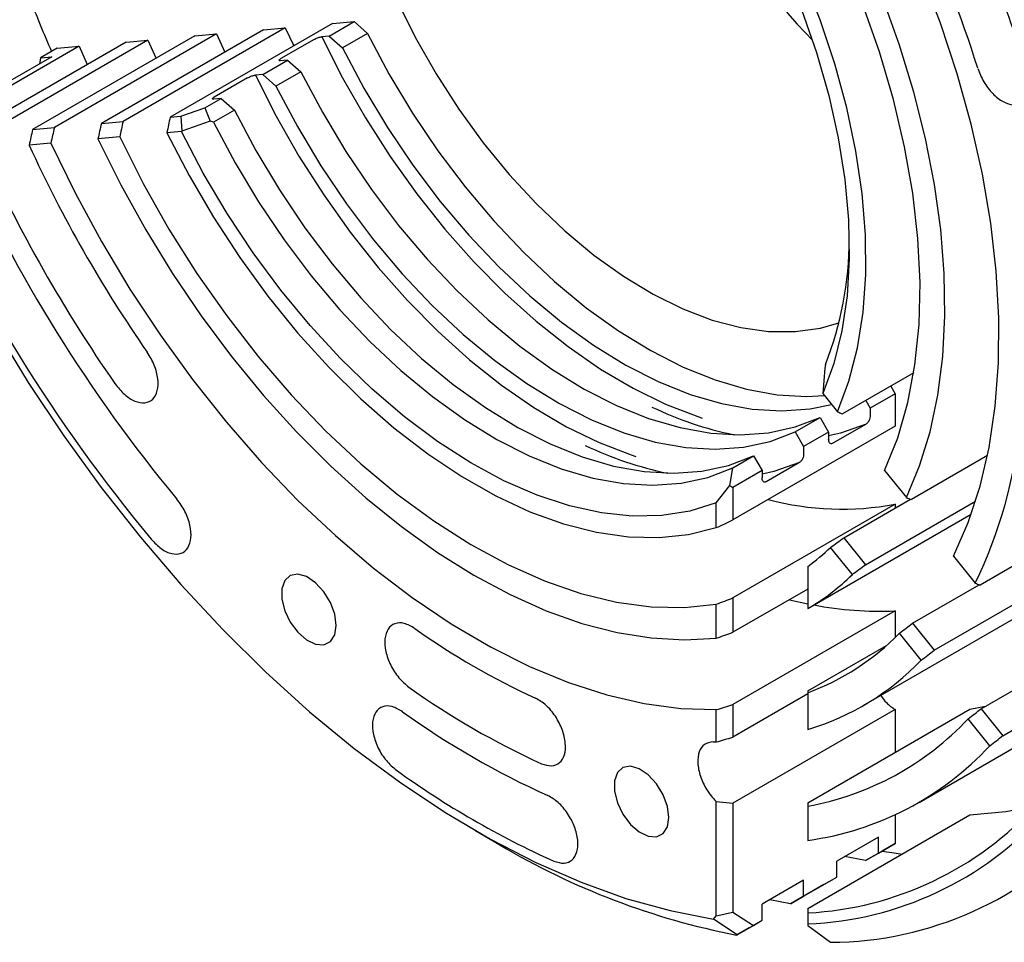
# Model space of a CAD drawing. Header units: millimetres. Extents: x 15 to 415, y 5 to 292.
# Tile 14 of 39: x 334 to 375, y 95 to 134. Entities that reach past the tile are written whole.
import ezdxf

# ---------------------------------------------------------------- set-up
doc = ezdxf.new("R2010")
doc.units = ezdxf.units.MM

msp = doc.modelspace()

# ---------------------------------------------------------------- linework, layer by layer
at = {"color": 7, "linetype": 'Continuous', "lineweight": 25}
for p, q in [((346.794, 133.709), (339.899, 129.73)), ((346.661, 133.18), (347.721, 133.792)), ((346.794, 133.709), (347.721, 133.792)), ((347.721, 133.792), (348.285, 133.293)), ((340.947, 133.185), (334.053, 129.206)), ((341.869, 133.268), (334.975, 129.289)), ((343.868, 133.447), (336.974, 129.468)), ((344.791, 133.53), (337.897, 129.551)), ((340.947, 133.185), (341.869, 133.268)), ((341.869, 133.268), (342.223, 132.497)), ((343.868, 133.447), (344.791, 133.53)), ((344.791, 133.53), (345.153, 132.762)), ((346.661, 133.18), (346.35, 133.152)), ((346.661, 133.18), (347.224, 132.681)), ((348.285, 133.293), (347.224, 132.681)), ((336.035, 132.745), (329.14, 128.766)), ((338.03, 132.924), (331.136, 128.945)), ((338.951, 133.006), (332.057, 129.027)), ((335.096, 132.661), (336.035, 132.745)), ((336.035, 132.745), (336.377, 131.97)), ((338.03, 132.924), (338.951, 133.006)), ((338.951, 133.006), (339.298, 132.233)), ((346.019, 133.036), (344.605, 132.22)), ((334.867, 132.295), (333.1, 131.275)), ((335.096, 132.661), (334.389, 132.252)), ((334.389, 132.252), (334.867, 132.295)), ((334.389, 132.252), (334.338, 131.99)), ((343.832, 131.548), (344.893, 132.16)), ((344.893, 132.16), (344.582, 132.132)), ((344.893, 132.16), (345.457, 131.66)), ((343.832, 131.548), (343.521, 131.52)), ((343.832, 131.548), (344.396, 131.048)), ((345.457, 131.66), (344.396, 131.048)), ((343.19, 131.404), (341.776, 130.588)), ((341.374, 130.129), (342.065, 130.527)), ((342.065, 130.527), (341.754, 130.5)), ((342.065, 130.527), (342.628, 130.028)), ((339.899, 129.73), (340.348, 129.77)), ((340.348, 129.77), (341.374, 130.129)), ((340.348, 129.77), (340.389, 129.143)), ((341.374, 130.129), (341.595, 129.567)), ((342.628, 130.028), (341.744, 129.518)), ((336.974, 129.468), (337.897, 129.551)), ((341.595, 129.567), (340.389, 129.143)), ((341.744, 129.518), (341.595, 129.567)), ((334.053, 129.206), (334.975, 129.289)), ((340.381, 129.129), (339.762, 129.074)), ((340.389, 129.143), (340.381, 129.129)), ((334.828, 128.632), (333.904, 128.549)), ((337.755, 128.894), (336.83, 128.811)), ((367.726, 119.065), (367.647, 117.995)), ((367.758, 119.219), (367.726, 119.065)), ((371.51, 118.87), (368.483, 117.123)), ((370.532, 118.305), (370.72, 117.979)), ((367.647, 117.995), (367.648, 117.989)), ((367.648, 117.989), (368.267, 117.219)), ((369.471, 117.693), (369.659, 117.367)), ((370.72, 117.979), (369.659, 117.367)), ((370.72, 117.979), (370.72, 116.602)), ((369.659, 117.367), (369.659, 117.067)), ((366.467, 116.365), (367.527, 116.978)), ((367.527, 116.978), (367.891, 116.347)), ((370.72, 116.602), (363.826, 112.623)), ((369.482, 116.692), (368.068, 115.876)), ((366.467, 116.365), (366.831, 115.735)), ((367.891, 116.347), (366.831, 115.735)), ((367.891, 116.347), (367.891, 116.047)), ((366.831, 115.735), (366.831, 115.435)), ((363.815, 114.835), (364.699, 115.345)), ((364.699, 115.345), (365.063, 114.715)), ((374.644, 115.351), (371.409, 113.484)), ((363.692, 114.077), (363.815, 114.835)), ((365.063, 114.715), (363.826, 114)), ((365.063, 114.715), (365.063, 114.414)), ((366.654, 115.06), (365.24, 114.244)), ((370.274, 114.723), (371.199, 113.572)), ((363.118, 113.346), (363.692, 114.077)), ((363.692, 114.077), (363.826, 114)), ((363.826, 114), (363.826, 112.623)), ((368.541, 111.865), (371.372, 113.499)), ((363.118, 112.293), (363.118, 113.346)), ((370.72, 113.287), (363.826, 109.308)), ((369.464, 110.716), (374.14, 113.415)), ((370.72, 113.287), (370.72, 113.122)), ((367.007, 108.858), (373.956, 112.868)), ((368.541, 111.865), (369.464, 110.716)), ((377.742, 111.821), (374.329, 109.851)), ((368.901, 110.301), (367.976, 111.452)), ((373.201, 111.082), (374.124, 109.933)), ((367.007, 110.644), (367.007, 108.858)), ((367.007, 109.683), (363.826, 107.846)), ((371.463, 108.23), (374.295, 109.864)), ((372.385, 107.083), (377.154, 109.836)), ((363.826, 109.308), (363.826, 107.846)), ((363.118, 107.596), (363.118, 109.038)), ((366.226, 109.232), (367.007, 109.056)), ((369.361, 104.732), (376.609, 108.915)), ((370.72, 108.754), (363.826, 104.775)), ((370.72, 108.754), (370.72, 107.629)), ((371.463, 108.23), (372.385, 107.083)), ((371.826, 106.662), (370.903, 107.811)), ((367.007, 105.357), (370.351, 107.286)), ((374.381, 104.6), (377.213, 106.234)), ((375.302, 103.454), (380.152, 106.253)), ((367.007, 105.228), (363.826, 103.391)), ((367.007, 105.357), (367.007, 105.277)), ((367.007, 105.277), (367.007, 103.715)), ((363.826, 104.775), (363.826, 103.391)), ((371.735, 100.618), (378.983, 104.801)), ((373.902, 104.583), (374.565, 104.706)), ((363.118, 103.187), (363.118, 104.559)), ((370.72, 104.566), (363.826, 100.587)), ((367.007, 100.604), (373.902, 104.583)), ((370.72, 104.566), (370.72, 102.747)), ((374.381, 104.6), (375.302, 103.454)), ((374.748, 103.029), (373.825, 104.176)), ((363.118, 95.8), (363.118, 100.655)), ((363.118, 100.655), (363.826, 100.587)), ((363.826, 100.587), (363.826, 95.959)), ((367.007, 100.604), (367.007, 100.461)), ((367.007, 100.461), (367.007, 99.005)), ((367.007, 96.106), (373.902, 100.085)), ((370.72, 100.092), (370.72, 98.873)), ((352.85, 99.432), (353.91, 98.819)), ((370.013, 99.148), (368.245, 98.128)), ((370.013, 98.465), (370.013, 99.148)), ((370.013, 98.465), (370.72, 98.873)), ((370.72, 98.873), (370.166, 98.553)), ((370.166, 98.553), (369.459, 98.145)), ((369.459, 98.145), (370.013, 98.465)), ((368.245, 97.445), (368.245, 98.128)), ((369.459, 98.145), (368.571, 98.316)), ((366.831, 97.312), (365.063, 96.292)), ((367.691, 97.125), (366.277, 96.309)), ((366.831, 96.629), (368.245, 97.445)), ((366.831, 96.629), (366.831, 97.312)), ((367.691, 97.125), (368.245, 97.445)), ((365.063, 95.608), (365.063, 96.292)), ((366.277, 96.309), (365.389, 96.48)), ((366.277, 96.309), (366.831, 96.629)), ((363.118, 95.8), (363.826, 95.959)), ((363.826, 95.959), (364.692, 95.395)), ((367.007, 96.106), (367.007, 95.923)), ((367.007, 95.923), (367.007, 95.456)), ((362.991, 95.66), (363.118, 95.8)), ((364.006, 94.998), (362.991, 95.66)), ((364.509, 95.289), (365.063, 95.608)), ((364.692, 95.395), (365.063, 95.608)), ((367.007, 95.456), (367.007, 95.386)), ((364.509, 95.289), (363.979, 94.983)), ((364.006, 94.998), (364.692, 95.395)), ((367.007, 95.386), (367.978, 94.675)), ((363.979, 94.983), (364.006, 94.998))]:
    msp.add_line(p, q, dxfattribs=at)
at = {"color": 7, "linetype": 'Continuous', "lineweight": 25, "flags": 128}
for points in [[(371.199, 113.572), (371.758, 114.915), (372.203, 116.368), (372.532, 117.922), (372.744, 119.568), (372.837, 121.297), (372.81, 123.098), (372.663, 124.96), (372.398, 126.872), (372.016, 128.823), (371.519, 130.801), (370.911, 132.793), (370.194, 134.789), (369.373, 136.776), (368.454, 138.742), (367.441, 140.676), (366.341, 142.565), (365.161, 144.399), (363.906, 146.167), (362.586, 147.858)], [(373.201, 111.082), (373.824, 112.508), (374.329, 114.051), (374.714, 115.702), (374.977, 117.451), (375.116, 119.289), (375.13, 121.206), (375.02, 123.191), (374.785, 125.232), (374.428, 127.318), (373.95, 129.438), (373.354, 131.58), (372.643, 133.732), (371.821, 135.881), (370.894, 138.016), (369.865, 140.124), (368.741, 142.194), (367.528, 144.215), (366.233, 146.174), (364.863, 148.062)], [(358.274, 147.471), (359.583, 146.092), (360.839, 144.611), (362.032, 143.041), (363.152, 141.394), (364.19, 139.683), (365.139, 137.922), (365.99, 136.124), (366.738, 134.303), (367.375, 132.475), (367.898, 130.654), (368.302, 128.853), (368.583, 127.088), (368.74, 125.372), (368.771, 123.719), (368.676, 122.142), (368.456, 120.654), (368.113, 119.266), (367.648, 117.989)], [(368.267, 117.219), (368.753, 118.519), (369.117, 119.932), (369.358, 121.447), (369.472, 123.053), (369.46, 124.737), (369.321, 126.487), (369.056, 128.288), (368.668, 130.128), (368.159, 131.993), (367.533, 133.867), (366.795, 135.737), (365.951, 137.589), (365.007, 139.408), (363.97, 141.181), (362.849, 142.893), (361.651, 144.532), (360.386, 146.086), (359.064, 147.542)], [(370.274, 114.723), (370.829, 116.104), (371.259, 117.604), (371.562, 119.213), (371.736, 120.919), (371.779, 122.712), (371.69, 124.578), (371.472, 126.504), (371.125, 128.477), (370.651, 130.484), (370.054, 132.511), (369.338, 134.543), (368.508, 136.567), (367.57, 138.568), (366.53, 140.532), (365.395, 142.447), (364.173, 144.298), (362.874, 146.074), (361.504, 147.761)], [(349.53, 134.724), (350.322, 133.129), (351.205, 131.575), (352.171, 130.076), (353.211, 128.646), (354.316, 127.299), (355.474, 126.047), (356.677, 124.902), (357.911, 123.875), (359.166, 122.975), (360.429, 122.21), (361.69, 121.589), (362.936, 121.115), (364.156, 120.795), (365.337, 120.63), (366.471, 120.623), (367.544, 120.774), (368.333, 121)], [(346.35, 133.152), (347.231, 131.41), (348.202, 129.709), (349.255, 128.062), (350.382, 126.482), (351.575, 124.981), (352.824, 123.571), (354.121, 122.261), (355.455, 121.062), (356.817, 119.983), (358.195, 119.031), (359.58, 118.216), (360.961, 117.541), (362.327, 117.013), (362.521, 116.95)], [(348.285, 133.293), (349.198, 131.575), (350.2, 129.906), (351.283, 128.3), (352.439, 126.769), (353.658, 125.326), (354.93, 123.982), (356.244, 122.75), (357.59, 121.638), (358.957, 120.657), (360.333, 119.813), (361.707, 119.115), (363.069, 118.568), (364.406, 118.175), (365.708, 117.942), (366.964, 117.868), (367.692, 117.902)], [(347.224, 132.681), (348.137, 130.963), (349.139, 129.294), (350.222, 127.688), (351.378, 126.157), (352.597, 124.713), (353.869, 123.37), (355.183, 122.138), (356.529, 121.026), (357.896, 120.045), (359.272, 119.201), (360.647, 118.503), (362.008, 117.956), (363.345, 117.563), (364.647, 117.33), (365.903, 117.256), (367.103, 117.344), (368.017, 117.53)], [(343.521, 131.52), (344.402, 129.777), (345.373, 128.076), (346.426, 126.43), (347.553, 124.85), (348.746, 123.349), (349.996, 121.938), (351.293, 120.628), (352.627, 119.429), (353.988, 118.35), (355.366, 117.399), (356.751, 116.583), (358.132, 115.909), (359.498, 115.381), (359.693, 115.317)], [(345.457, 131.66), (346.369, 129.943), (347.371, 128.274), (348.455, 126.667), (349.611, 125.136), (350.829, 123.693), (352.101, 122.35), (353.416, 121.117), (354.762, 120.006), (356.128, 119.024), (357.505, 118.181), (358.879, 117.483), (360.24, 116.935), (361.577, 116.543), (362.879, 116.309), (364.135, 116.236), (365.335, 116.324), (366.469, 116.571), (367.527, 116.978)], [(344.396, 131.048), (345.308, 129.331), (346.311, 127.662), (347.394, 126.055), (348.55, 124.524), (349.769, 123.081), (351.041, 121.738), (352.355, 120.505), (353.701, 119.394), (355.068, 118.412), (356.444, 117.569), (357.818, 116.871), (359.18, 116.323), (360.517, 115.931), (361.819, 115.697), (363.075, 115.624), (364.274, 115.711), (365.408, 115.959), (366.467, 116.365)], [(342.628, 130.028), (343.541, 128.31), (344.543, 126.642), (345.626, 125.035), (346.782, 123.504), (348.001, 122.061), (349.273, 120.717), (350.587, 119.485), (351.933, 118.373), (353.3, 117.392), (354.676, 116.549), (356.051, 115.85), (357.412, 115.303), (358.749, 114.911), (360.051, 114.677), (361.307, 114.603), (362.507, 114.691), (363.64, 114.939), (364.699, 115.345)], [(341.744, 129.518), (342.657, 127.8), (343.659, 126.131), (344.742, 124.525), (345.898, 122.994), (347.117, 121.551), (348.389, 120.207), (349.703, 118.975), (351.049, 117.863), (352.416, 116.882), (353.792, 116.039), (355.167, 115.34), (356.528, 114.793), (357.865, 114.4), (359.167, 114.167), (360.423, 114.093), (361.623, 114.181), (362.757, 114.429), (363.815, 114.835)], [(339.762, 129.074), (340.704, 127.254), (341.739, 125.481), (342.859, 123.767), (344.055, 122.126), (345.319, 120.571), (346.64, 119.112), (348.009, 117.763), (349.415, 116.532), (350.847, 115.429), (352.295, 114.463), (353.747, 113.64), (355.192, 112.968), (356.62, 112.452), (358.018, 112.094), (359.378, 111.899), (360.688, 111.867), (361.938, 111.999), (363.118, 112.293)], [(363.118, 113.346), (361.996, 112.996), (360.802, 112.808), (359.544, 112.782), (358.234, 112.918), (356.881, 113.216), (355.496, 113.673), (354.091, 114.286), (352.675, 115.05), (351.262, 115.958), (349.861, 117.004), (348.483, 118.179), (347.141, 119.473), (345.844, 120.878), (344.602, 122.381), (343.426, 123.97), (342.325, 125.634), (341.307, 127.358), (340.381, 129.129)], [(334.828, 128.632), (335.855, 126.523), (336.978, 124.452), (338.19, 122.431), (339.484, 120.471), (340.854, 118.583), (342.29, 116.777), (343.786, 115.064), (345.332, 113.453), (346.921, 111.953), (348.543, 110.573), (350.189, 109.32), (351.85, 108.202), (353.517, 107.224), (355.18, 106.393), (356.83, 105.712), (358.458, 105.185), (360.055, 104.817), (361.611, 104.607), (363.118, 104.559)], [(336.83, 128.811), (337.799, 126.861), (338.859, 124.949), (340.002, 123.087), (341.222, 121.287), (342.513, 119.558), (343.865, 117.912), (345.271, 116.358), (346.723, 114.906), (348.211, 113.564), (349.727, 112.341), (351.262, 111.243), (352.807, 110.277), (354.352, 109.449), (355.888, 108.764), (357.406, 108.226), (358.897, 107.839), (360.352, 107.604), (361.762, 107.523), (363.118, 107.596)], [(337.755, 128.894), (338.753, 126.912), (339.849, 124.975), (341.035, 123.096), (342.303, 121.287), (343.644, 119.561), (345.049, 117.931), (346.509, 116.407), (348.012, 115.001), (349.549, 113.721), (351.108, 112.577), (352.68, 111.576), (354.254, 110.726), (355.817, 110.032), (357.36, 109.5), (358.872, 109.132), (360.343, 108.932), (361.761, 108.901), (363.118, 109.038)], [(328.681, 128.077), (329.83, 125.612), (331.08, 123.18), (332.426, 120.793), (333.86, 118.46), (335.377, 116.192), (336.97, 113.998), (338.633, 111.889), (340.358, 109.874), (342.137, 107.96), (343.964, 106.157), (345.829, 104.473), (347.724, 102.914), (349.642, 101.488), (351.575, 100.2), (353.512, 99.057), (355.447, 98.064), (357.371, 97.224), (359.275, 96.542), (361.151, 96.02), (362.991, 95.66)], [(369.482, 116.692), (368.396, 116.312), (367.891, 116.192)], [(366.654, 115.06), (365.568, 114.679), (365.063, 114.56)], [(346.961, 108.138), (346.898, 108.612), (346.715, 109.108), (346.432, 109.572), (346.081, 109.953), (345.698, 110.21), (345.326, 110.316), (345.004, 110.259), (344.768, 110.045), (344.643, 109.698), (344.643, 109.254), (344.768, 108.763), (345.004, 108.276), (345.326, 107.848), (345.698, 107.525), (346.081, 107.34), (346.432, 107.315), (346.715, 107.453), (346.898, 107.737), (346.961, 108.138)], [(361.103, 99.976), (361.04, 100.45), (360.857, 100.946), (360.575, 101.409), (360.223, 101.791), (359.84, 102.048), (359.468, 102.154), (359.146, 102.097), (358.91, 101.883), (358.786, 101.536), (358.786, 101.092), (358.91, 100.601), (359.146, 100.114), (359.468, 99.686), (359.84, 99.362), (360.223, 99.178), (360.575, 99.153), (360.857, 99.291), (361.04, 99.575), (361.103, 99.976)], [(373.902, 100.085), (375.42, 100.227), (376.661, 100.453)], [(370.166, 98.553), (370.675, 98.472), (371.021, 98.423)]]:
    msp.add_lwpolyline(points, dxfattribs=at)
at = {"color": 7, "linetype": 'Continuous', "lineweight": 25}
for centre, radius, start, end in [((389.414, 154.407), 30.847, 196.0374, 223.945), ((319.194, 113.399), 60.896, 17.19035, 25.21945), ((320.52, 114.182), 58.491, 17.38724, 25.02256), ((323.42, 115.897), 53.247, 17.3872, 25.0226), ((399.796, 160.76), 70.814, 201.49884, 203.50071), ((385.625, 152.219), 56.88, 204.5916, 214.809), ((393.004, 156.494), 70.029, 203.91272, 219.659), ((389.818, 154.654), 64.473, 204.13934, 219.65943), ((388.832, 154.069), 62.459, 204.29685, 214.81026), ((353.939, 124.608), 14.833, 338.696, 359.7603), ((367.016, 131.325), 15.411, 244.474, 258.2412), ((356.204, 118.636), 19.922, 334.0967, 354.7062), ((364.188, 129.693), 15.411, 244.474, 258.2412), ((368.47, 125.377), 12.297, 255.1849, 280.54), ((361.616, 118.093), 9.195, 305.9001, 313.7645), ((362.177, 117.158), 9.604, 300.1984, 314.4398), ((370.094, 123.974), 15.232, 259.2962, 272.3542), ((368.316, 133.299), 31.052, 234.5367, 245.4809), ((363.298, 115.242), 10.633, 290.4171, 315.6617), ((363.788, 114.392), 11.152, 286.7786, 316.1193), ((369.838, 133.297), 34.11, 234.5367, 245.4809), ((370.529, 133.297), 35.516, 234.2545, 245.7631), ((364.814, 112.602), 12.337, 280.2418, 316.9219), ((363.299, 117.909), 14.722, 268.7635, 269.2988), ((365.275, 111.794), 12.905, 277.7137, 317.2205), ((372.05, 133.295), 38.574, 234.2545, 245.7631), ((366.257, 110.071), 14.168, 273.0355, 317.7479), ((366.407, 109.809), 14.366, 272.3975, 317.8079), ((367.905, 109.652), 14.977, 270.2781, 317.9853), ((369.948, 125.781), 31.372, 239.2536, 259.0315)]:
    msp.add_arc(centre, radius, start, end, dxfattribs=at)
for centre, major_axis, ratio, start_param, end_param in [((355.163, 134.64), (13.003, 36.921), 0.410719, 1.853533, 1.871333), ((355.163, 134.64), (12.313, 34.96), 0.410719, 1.859019, 1.87783), ((355.163, 134.64), (10.817, 30.713), 0.410719, 1.873323, 1.894776), ((355.163, 134.64), (15.19, 43.129), 0.410719, 1.839464, 1.854678), ((355.163, 134.64), (14.499, 41.168), 0.410719, 1.843446, 1.859392), ((355.163, 134.64), (-16.227, 17.741), 0.201672, 2.69626, 2.717713), ((355.163, 134.64), (-19.507, 21.327), 0.201672, 2.719703, 2.737503), ((342.612, 127.396), (33.234, 0), 0.577453, 5.377341, 5.404674), ((355.163, 134.64), (27.615, 25.26), 0.697855, 4.546069, 4.564879), ((355.163, 134.64), (29.164, 26.676), 0.697855, 4.552565, 4.570365), ((355.163, 134.64), (-22.787, 24.912), 0.201672, 2.736358, 2.751573), ((342.612, 127.396), (37.83, 0), 0.577453, 5.285271, 5.307677), ((355.163, 134.64), (32.519, 29.745), 0.697855, 4.564506, 4.580452), ((342.612, 127.396), (39.952, 0), 0.577453, 5.251385, 5.272138), ((355.163, 134.64), (34.068, 31.161), 0.697855, 4.56922, 4.584435), ((342.612, 127.396), (44.548, 0), 0.577453, 5.190742, 5.208706), ((355.163, 134.64), (37.423, 34.23), 0.697855, 4.578089, 4.59193), ((355.163, 134.64), (38.971, 35.647), 0.697855, 4.581665, 4.594952), ((342.612, 127.396), (46.669, 0), 0.577453, 5.167313, 5.184251)]:
    msp.add_ellipse(centre, major_axis=major_axis, ratio=ratio, start_param=start_param, end_param=end_param, dxfattribs=at)
for points, knots in [([(346.019, 133.036), (346.04, 133.048), (346.083, 133.071), (346.162, 133.104), (346.241, 133.13), (346.306, 133.147), (346.337, 133.151), (346.35, 133.152)], [0, 0, 0, 0, 0.2127165, 0.4254088, 0.6387967, 0.8536753, 1, 1, 1, 1]), ([(344.582, 132.132), (344.567, 132.132), (344.536, 132.131), (344.52, 132.144), (344.53, 132.167), (344.562, 132.194), (344.593, 132.213), (344.605, 132.22)], [0, 0, 0, 0, 0.216712, 0.43345, 0.649425, 0.863863, 1, 1, 1, 1]), ([(343.19, 131.404), (343.212, 131.416), (343.255, 131.439), (343.334, 131.471), (343.412, 131.498), (343.477, 131.514), (343.509, 131.518), (343.521, 131.52)], [0, 0, 0, 0, 0.212716, 0.425409, 0.638797, 0.853675, 1, 1, 1, 1]), ([(374.234, 131.808), (374.31, 131.613), (374.463, 131.223), (374.86, 130.713), (375.31, 130.359), (375.76, 130.214), (376.137, 130.301), (376.382, 130.606), (376.472, 131.082), (376.383, 131.467), (376.338, 131.66)], [0, 0, 0, 0, 0.1252292, 0.2501169, 0.3751056, 0.5001429, 0.6252496, 0.7500931, 0.874992, 1, 1, 1, 1]), ([(341.754, 130.5), (341.738, 130.499), (341.707, 130.498), (341.692, 130.512), (341.702, 130.535), (341.734, 130.562), (341.764, 130.581), (341.776, 130.588)], [0, 0, 0, 0, 0.216712, 0.43345, 0.649425, 0.863863, 1, 1, 1, 1]), ([(337.55, 118.414), (337.681, 118.25), (337.943, 117.924), (338.409, 117.637), (338.84, 117.564), (339.182, 117.723), (339.38, 118.089), (339.402, 118.605), (339.254, 119.2), (339.034, 119.566), (338.923, 119.75)], [0, 0, 0, 0, 0.125272, 0.25011, 0.374958, 0.499869, 0.62525, 0.750093, 0.874992, 1, 1, 1, 1]), ([(369.659, 117.067), (369.657, 117.031), (369.652, 116.962), (369.618, 116.859), (369.573, 116.778), (369.527, 116.723), (369.496, 116.702), (369.482, 116.692)], [0, 0, 0, 0, 0.275003, 0.527439, 0.718631, 0.874109, 1, 1, 1, 1]), ([(368.068, 115.876), (368.052, 115.869), (368.019, 115.854), (367.972, 115.86), (367.927, 115.893), (367.897, 115.958), (367.893, 116.019), (367.891, 116.047)], [0, 0, 0, 0, 0.150297, 0.300019, 0.501836, 0.767237, 1, 1, 1, 1]), ([(366.831, 115.435), (366.828, 115.399), (366.824, 115.33), (366.789, 115.227), (366.744, 115.146), (366.698, 115.09), (366.668, 115.069), (366.654, 115.06)], [0, 0, 0, 0, 0.275003, 0.527439, 0.718631, 0.874109, 1, 1, 1, 1]), ([(365.24, 114.244), (365.223, 114.236), (365.191, 114.222), (365.143, 114.228), (365.099, 114.261), (365.068, 114.326), (365.065, 114.386), (365.063, 114.414)], [0, 0, 0, 0, 0.150297, 0.300019, 0.501836, 0.767237, 1, 1, 1, 1]), ([(339.092, 111.8), (339.233, 111.654), (339.514, 111.362), (339.977, 111.155), (340.381, 111.167), (340.675, 111.407), (340.811, 111.838), (340.766, 112.39), (340.556, 112.991), (340.308, 113.334), (340.184, 113.506)], [0, 0, 0, 0, 0.125278, 0.250112, 0.374962, 0.499881, 0.625256, 0.750097, 0.874994, 1, 1, 1, 1]), ([(350.301, 108.007), (350.149, 108.094), (349.846, 108.268), (349.437, 108.247), (349.141, 108.014), (349.002, 107.587), (349.042, 107.034), (349.255, 106.443), (349.605, 105.887), (349.901, 105.639), (350.048, 105.515)], [0, 0, 0, 0, 0.125229, 0.250117, 0.375106, 0.500143, 0.62525, 0.750093, 0.874992, 1, 1, 1, 1]), ([(370.105, 105.161), (370.183, 105.053), (370.366, 104.8), (370.591, 104.652), (370.72, 104.566)], [0, 0, 0, 0, 0.425614, 1, 1, 1, 1]), ([(349.781, 104.471), (349.63, 104.559), (349.327, 104.734), (348.916, 104.717), (348.619, 104.487), (348.477, 104.062), (348.515, 103.511), (348.725, 102.92), (349.074, 102.363), (349.368, 102.113), (349.516, 101.988)], [0, 0, 0, 0, 0.125236, 0.250115, 0.375088, 0.50013, 0.625256, 0.750097, 0.874994, 1, 1, 1, 1]), ([(355.683, 102.263), (355.831, 102.217), (356.126, 102.125), (356.477, 102.276), (356.689, 102.621), (356.728, 103.129), (356.589, 103.716), (356.293, 104.291), (355.884, 104.783), (355.581, 104.959), (355.43, 105.047)], [0, 0, 0, 0, 0.125272, 0.25011, 0.374958, 0.499869, 0.62525, 0.750093, 0.874992, 1, 1, 1, 1]), ([(362.981, 103.19), (362.853, 103.17), (362.596, 103.131), (362.367, 102.795), (362.302, 102.31), (362.417, 101.728), (362.693, 101.145), (362.964, 100.803), (363.112, 100.661), (363.118, 100.655)], [0, 0, 0, 0, 0.165713, 0.330974, 0.4963688, 0.6618278, 0.8273786, 0.9925812, 1, 1, 1, 1]), ([(356.215, 98.122), (356.363, 98.077), (356.658, 97.986), (357.007, 98.141), (357.216, 98.489), (357.253, 98.998), (357.112, 99.586), (356.814, 100.16), (356.404, 100.65), (356.101, 100.824), (355.949, 100.911)], [0, 0, 0, 0, 0.1252776, 0.2501116, 0.3749619, 0.4998806, 0.6252561, 0.7500974, 0.8749942, 1, 1, 1, 1])]:
    msp.add_open_spline(points, degree=3, knots=knots, dxfattribs=at)

doc.saveas('drawing.dxf')
